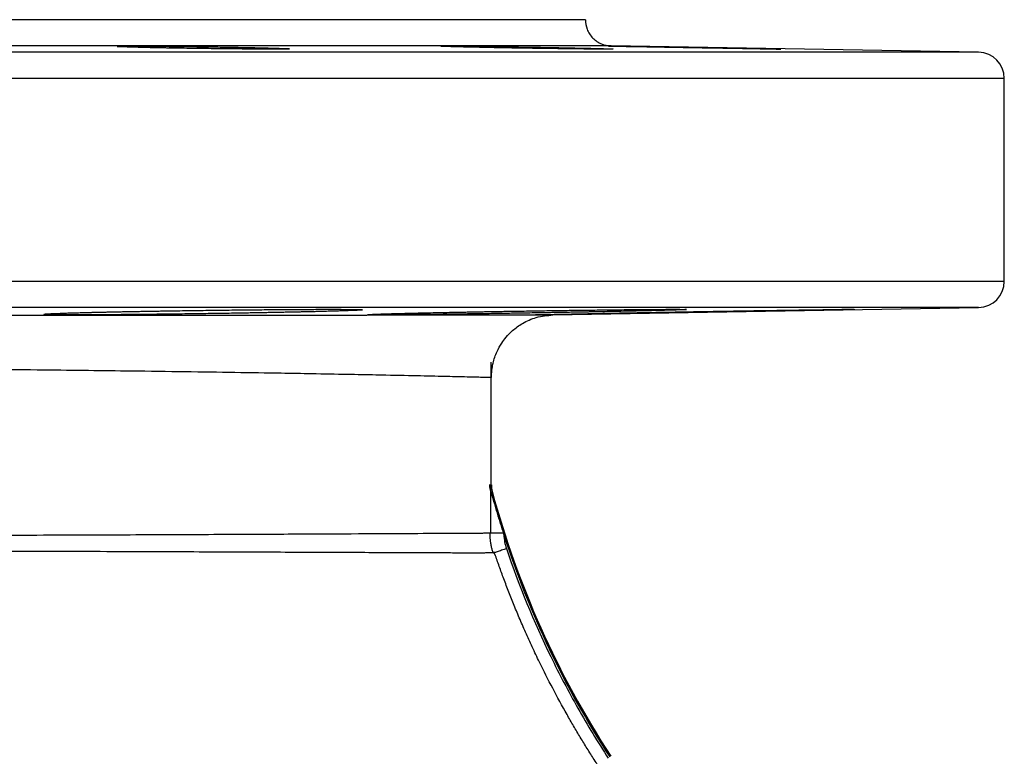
# Model space of a CAD drawing. Header units: inches. Extents: x -31 to 41.9, y -36.4 to 51.2.
# Tile 29 of 30: x 13.5 to 20.9, y 45.6 to 51.2. Entities that reach past the tile are written whole.
import ezdxf

# ---------------------------------------------------------------- set-up
doc = ezdxf.new("R2010")
doc.units = ezdxf.units.IN
doc.header["$MEASUREMENT"] = 0

msp = doc.modelspace()

# ---------------------------------------------------------------- linework, layer by layer
at = {"color": 7, "linetype": 'Continuous', "lineweight": 25}
for p, q in [((17.91, 50.9843), (-17.91, 50.9843)), ((20.6806, 50.9359), (17.91, 50.9843)), ((20.874, 49.2092), (20.874, 50.7391)), ((17.4721, 48.9564), (20.6806, 49.0124)), ((17.0077, 47.6689), (17.0077, 48.6007)), ((16.996, 47.6795), (17.0036, 47.6689)), ((17.0083, 47.6635), (17.0077, 47.6722))]:
    msp.add_line(p, q, dxfattribs=at)
at = {"color": 8, "linetype": 'Continuous', "lineweight": 25}
for p, q in [((20.6806, 50.9359), (-20.6806, 50.9359)), ((20.874, 50.7391), (-20.874, 50.7391)), ((20.874, 49.2092), (-20.874, 49.2092)), ((20.6806, 49.0124), (-20.6806, 49.0124))]:
    msp.add_line(p, q, dxfattribs=at)
at = {"color": 7, "linetype": 'Continuous', "lineweight": 25, "flags": 128}
msp.add_lwpolyline([(17.0042, 47.3135), (17.0043, 47.4965), (17.0044, 47.6795)], dxfattribs=at)
at = {"color": 7, "linetype": 'Continuous', "lineweight": 25}
for centre, start, end in [((20.6772, 50.7391), 0, 89), ((20.6772, 49.2092), 271, 0)]:
    msp.add_arc(centre, 0.1969, start, end, dxfattribs=at)
for points, knots in [([(17.7165, 51.1811), (17.7165, 51.1811), (17.7164, 51.1811), (17.7158, 51.1811), (17.7148, 51.1811), (17.7134, 51.1811), (17.7116, 51.1811), (17.7095, 51.1811), (17.7069, 51.1811), (17.7039, 51.1811), (17.7005, 51.1811), (17.6967, 51.1811), (17.6926, 51.1811), (17.688, 51.1811), (17.6831, 51.1811), (17.6777, 51.1811), (17.6719, 51.1811), (17.6658, 51.1811), (17.6592, 51.1811), (17.6523, 51.1811), (17.6354, 51.1811), (17.6047, 51.1811), (17.5534, 51.1811), (17.4926, 51.1811), (17.3975, 51.1811), (17.2531, 51.1811), (17.0374, 51.1811), (16.7796, 51.1811), (16.4772, 51.1811), (16.132, 51.1811), (15.7419, 51.1811), (15.3095, 51.1811), (14.8334, 51.1811), (14.3168, 51.1811), (13.7594, 51.1811), (13.1644, 51.1811), (12.5331, 51.1811), (11.8683, 51.1811), (11.1729, 51.1811), (10.4491, 51.1811), (9.7016, 51.1811), (8.9313, 51.1811), (8.1447, 51.1811), (7.3415, 51.1811), (6.5296, 51.1811), (5.7073, 51.1811), (4.8837, 51.1811), (4.0555, 51.1811), (3.233, 51.1811), (2.4113, 51.1811), (1.3375, 51.1811), (0, 51.1811), (-1.3375, 51.1811), (-2.4113, 51.1811), (-3.233, 51.1811), (-4.0555, 51.1811), (-4.8836, 51.1811), (-5.7073, 51.1811), (-6.5296, 51.1811), (-7.3415, 51.1811), (-8.1447, 51.1811), (-8.9313, 51.1811), (-9.7016, 51.1811), (-10.4491, 51.1811), (-11.1729, 51.1811), (-11.8683, 51.1811), (-12.533, 51.1811), (-13.1644, 51.1811), (-13.7593, 51.1811), (-14.3168, 51.1811), (-14.8334, 51.1811), (-15.3095, 51.1811), (-15.7418, 51.1811), (-16.132, 51.1811), (-16.4772, 51.1811), (-16.7796, 51.1811), (-17.0373, 51.1811), (-17.2531, 51.1811), (-17.3975, 51.1811), (-17.4926, 51.1811), (-17.5534, 51.1811), (-17.6047, 51.1811), (-17.6379, 51.1811), (-17.6587, 51.1811), (-17.6709, 51.1811), (-17.6817, 51.1811), (-17.691, 51.1811), (-17.6989, 51.1811), (-17.7053, 51.1811), (-17.7103, 51.1811), (-17.7139, 51.1811), (-17.7161, 51.1811), (-17.7164, 51.1811), (-17.7165, 51.1811)], [0, 0, 0, 0, 0.001508, 0.003016, 0.004524, 0.006032, 0.007539, 0.009047, 0.010554, 0.012061, 0.013568, 0.015075, 0.016582, 0.018089, 0.019596, 0.021104, 0.022611, 0.024119, 0.025627, 0.027135, 0.028643, 0.036047, 0.043447, 0.050847, 0.058251, 0.073493, 0.088736, 0.104366, 0.119996, 0.13595, 0.151904, 0.16811, 0.184316, 0.200694, 0.217073, 0.233539, 0.250006, 0.266472, 0.282938, 0.299317, 0.315696, 0.331901, 0.348108, 0.364061, 0.380016, 0.395645, 0.411276, 0.426518, 0.441761, 0.456563, 0.471366, 0.5, 0.528634, 0.543436, 0.558239, 0.573481, 0.588724, 0.604354, 0.619984, 0.635938, 0.651892, 0.668098, 0.684304, 0.700683, 0.717062, 0.733528, 0.749994, 0.76646, 0.782927, 0.799305, 0.815684, 0.83189, 0.848096, 0.86405, 0.880004, 0.895634, 0.911264, 0.926506, 0.941749, 0.949153, 0.956553, 0.963953, 0.971357, 0.974222, 0.977087, 0.979951, 0.982815, 0.985678, 0.988542, 0.991405, 0.994269, 0.997134, 1, 1, 1, 1]), ([(17.7165, 51.1811), (17.7165, 51.1581), (17.7207, 51.1333), (17.7348, 51.0973), (17.7408, 51.0856), (17.7552, 51.0632), (17.7636, 51.0527), (17.7824, 51.0335), (17.7928, 51.0249), (17.8149, 51.0101), (17.8265, 51.004), (17.8623, 50.9892), (17.887, 50.9847), (17.91, 50.9843)], [0, 0, 0, 0, 0.25, 0.25, 0.375, 0.375, 0.5, 0.5, 0.625, 0.625, 0.75, 0.75, 1, 1, 1, 1]), ([(14.1867, 50.9794), (14.1868, 50.9794), (14.1868, 50.9795), (14.1874, 50.9797), (14.1883, 50.9799), (14.1896, 50.98), (14.1912, 50.9801), (14.1932, 50.9803), (14.1956, 50.9804), (14.1984, 50.9805), (14.2015, 50.9807), (14.205, 50.9808), (14.2145, 50.9811), (14.2342, 50.9814), (14.2715, 50.9817), (14.3181, 50.9818), (14.3731, 50.9817), (14.4356, 50.9814), (14.5046, 50.981), (14.5787, 50.9803), (14.659, 50.9795), (14.7445, 50.9785), (14.8292, 50.9773), (14.9094, 50.9762), (14.9696, 50.9752), (15.0146, 50.9744), (15.045, 50.9739), (15.0749, 50.9734), (15.1042, 50.9728), (15.1331, 50.9723), (15.1518, 50.9719), (15.1611, 50.9717)], [0, 0, 0, 0, 0.011424, 0.022816, 0.034182, 0.04553, 0.056866, 0.068197, 0.07953, 0.090873, 0.102232, 0.113613, 0.125025, 0.187081, 0.24914, 0.310782, 0.372435, 0.433664, 0.494911, 0.555811, 0.616762, 0.682378, 0.748129, 0.803545, 0.859132, 0.88261, 0.906011, 0.929394, 0.952815, 0.976331, 1, 1, 1, 1]), ([(16.6277, 50.9809), (16.6277, 50.9809), (16.6278, 50.981), (16.6284, 50.9811), (16.6294, 50.9812), (16.6308, 50.9813), (16.6326, 50.9814), (16.6348, 50.9814), (16.6374, 50.9815), (16.6404, 50.9816), (16.6478, 50.9817), (16.6627, 50.9818), (16.691, 50.9818), (16.7267, 50.9816), (16.7699, 50.9813), (16.8199, 50.9809), (16.8755, 50.9803), (16.9356, 50.9796), (17.0011, 50.9787), (17.072, 50.9778), (17.1439, 50.9767), (17.2136, 50.9756), (17.2672, 50.9748), (17.308, 50.9741), (17.3357, 50.9736), (17.3634, 50.9732), (17.3909, 50.9727), (17.4183, 50.9722), (17.4363, 50.9719), (17.4454, 50.9717)], [0, 0, 0, 0, 0.013602, 0.027172, 0.040718, 0.054251, 0.067779, 0.081311, 0.094858, 0.108427, 0.122029, 0.183573, 0.24513, 0.307239, 0.369365, 0.432034, 0.494737, 0.55559, 0.616512, 0.682046, 0.747731, 0.803526, 0.859493, 0.882898, 0.90625, 0.929593, 0.95297, 0.976424, 1, 1, 1, 1]), ([(17.8912, 50.9817), (17.8912, 50.9817), (17.8913, 50.9817), (17.892, 50.9818), (17.893, 50.9818), (17.8945, 50.9818), (17.8964, 50.9818), (17.8987, 50.9818), (17.9015, 50.9818), (17.9046, 50.9818), (17.9082, 50.9817), (17.9122, 50.9817), (17.9167, 50.9817), (17.9215, 50.9816), (17.9268, 50.9815), (17.9325, 50.9815), (17.9471, 50.9813), (17.9747, 50.981), (18.0226, 50.9803), (18.0888, 50.9793), (18.1772, 50.9779), (18.2622, 50.9765), (18.3218, 50.9755), (18.352, 50.975), (18.3826, 50.9744), (18.4135, 50.9739), (18.4448, 50.9734), (18.4765, 50.9728), (18.5085, 50.9723), (18.53, 50.9719), (18.5408, 50.9717)], [0, 0, 0, 0, 0.016521, 0.032965, 0.049343, 0.065666, 0.081947, 0.098198, 0.114431, 0.130658, 0.146892, 0.163144, 0.179426, 0.195751, 0.212131, 0.228577, 0.245101, 0.330249, 0.41462, 0.499871, 0.624563, 0.749686, 0.781073, 0.812281, 0.843383, 0.874457, 0.905578, 0.936825, 0.968273, 1, 1, 1, 1]), ([(18.5408, 50.9688), (18.5354, 50.9689), (18.5246, 50.9691), (18.5085, 50.9693), (18.4924, 50.9696), (18.4764, 50.9699), (18.4606, 50.9702), (18.4448, 50.9704), (18.4291, 50.9707), (18.4135, 50.971), (18.398, 50.9713), (18.3826, 50.9716), (18.3673, 50.9718), (18.352, 50.9721), (18.3369, 50.9724), (18.3218, 50.9727), (18.3068, 50.9729), (18.2705, 50.9736), (18.2146, 50.9746), (18.1438, 50.976), (18.0843, 50.9772), (18.035, 50.9782), (17.9957, 50.979), (17.9625, 50.9797), (17.9403, 50.9802), (17.9257, 50.9806), (17.9165, 50.9808), (17.9087, 50.981), (17.9023, 50.9812), (17.8973, 50.9814), (17.8938, 50.9815), (17.8916, 50.9816), (17.8913, 50.9817), (17.8912, 50.9817)], [0, 0, 0, 0, 0.015909, 0.031737, 0.047496, 0.063193, 0.07884, 0.094444, 0.110017, 0.125567, 0.141104, 0.156639, 0.172179, 0.187735, 0.203317, 0.218933, 0.234593, 0.250306, 0.334135, 0.416956, 0.500229, 0.566661, 0.633006, 0.696792, 0.760545, 0.790739, 0.820713, 0.850538, 0.880288, 0.910035, 0.939855, 0.969819, 1, 1, 1, 1]), ([(14.5115, 50.9688), (14.5069, 50.9689), (14.4976, 50.9691), (14.484, 50.9693), (14.4706, 50.9696), (14.4575, 50.9699), (14.4446, 50.9702), (14.432, 50.9704), (14.4197, 50.9707), (14.4076, 50.971), (14.3957, 50.9713), (14.3841, 50.9716), (14.3574, 50.9722), (14.3186, 50.9732), (14.2714, 50.9747), (14.2322, 50.9761), (14.2099, 50.9771), (14.1987, 50.9778), (14.1933, 50.9782), (14.1895, 50.9786), (14.1872, 50.979), (14.1869, 50.9793), (14.1867, 50.9794)], [0, 0, 0, 0, 0.023735, 0.047388, 0.070972, 0.094502, 0.117993, 0.141459, 0.164914, 0.188373, 0.211851, 0.23536, 0.258915, 0.377704, 0.496102, 0.632361, 0.768185, 0.81472, 0.861055, 0.907304, 0.953581, 1, 1, 1, 1]), ([(15.4859, 50.9614), (15.4859, 50.9613), (15.4858, 50.9612), (15.4853, 50.9611), (15.4843, 50.9609), (15.483, 50.9608), (15.4814, 50.9606), (15.4794, 50.9605), (15.477, 50.9604), (15.4742, 50.9603), (15.4711, 50.9602), (15.4675, 50.96), (15.4579, 50.9598), (15.438, 50.9594), (15.4004, 50.9592), (15.3534, 50.9591), (15.2978, 50.9592), (15.2348, 50.9594), (15.1664, 50.9599), (15.0944, 50.9605), (15.0185, 50.9612), (14.9382, 50.9621), (14.8556, 50.9631), (14.7735, 50.9643), (14.7092, 50.9653), (14.6617, 50.966), (14.6304, 50.9666), (14.5996, 50.9671), (14.5696, 50.9677), (14.5401, 50.9682), (14.5211, 50.9686), (14.5115, 50.9688)], [0, 0, 0, 0, 0.011457, 0.022888, 0.034298, 0.045694, 0.057083, 0.068469, 0.07986, 0.091261, 0.102679, 0.114119, 0.125588, 0.187934, 0.250296, 0.312249, 0.374214, 0.435775, 0.497345, 0.555399, 0.613442, 0.674979, 0.736449, 0.796088, 0.8556, 0.879856, 0.903954, 0.927956, 0.951923, 0.975918, 1, 1, 1, 1]), ([(15.1611, 50.9717), (15.1659, 50.9716), (15.1754, 50.9714), (15.1893, 50.9712), (15.203, 50.9709), (15.2164, 50.9706), (15.2296, 50.9703), (15.2425, 50.97), (15.2552, 50.9697), (15.2676, 50.9694), (15.2798, 50.9692), (15.2917, 50.9689), (15.3034, 50.9686), (15.3147, 50.9683), (15.3361, 50.9678), (15.3655, 50.967), (15.4045, 50.9658), (15.4403, 50.9645), (15.4624, 50.9635), (15.4737, 50.9629), (15.4792, 50.9625), (15.4831, 50.9621), (15.4855, 50.9617), (15.4858, 50.9615), (15.4859, 50.9614)], [0, 0, 0, 0, 0.024272, 0.048481, 0.072641, 0.096768, 0.120878, 0.144985, 0.169107, 0.193257, 0.217454, 0.241711, 0.266046, 0.290473, 0.315009, 0.406954, 0.499206, 0.632005, 0.765217, 0.81223, 0.859106, 0.905953, 0.952881, 1, 1, 1, 1]), ([(17.1091, 50.9688), (17.1039, 50.9689), (17.0934, 50.9691), (17.0777, 50.9693), (17.0623, 50.9696), (17.0471, 50.9699), (17.032, 50.9702), (17.0171, 50.9705), (17.0024, 50.9708), (16.9879, 50.971), (16.9735, 50.9713), (16.9593, 50.9716), (16.9453, 50.9719), (16.9315, 50.9722), (16.8929, 50.973), (16.8331, 50.9742), (16.7597, 50.976), (16.6988, 50.9776), (16.6657, 50.9787), (16.6496, 50.9794), (16.6428, 50.9797), (16.6373, 50.98), (16.633, 50.9802), (16.6299, 50.9805), (16.628, 50.9807), (16.6278, 50.9808), (16.6277, 50.9809)], [0, 0, 0, 0, 0.019302, 0.038522, 0.057673, 0.076767, 0.095814, 0.114829, 0.133822, 0.152805, 0.171791, 0.190791, 0.209818, 0.228883, 0.247997, 0.372162, 0.49578, 0.631268, 0.766363, 0.799934, 0.833327, 0.86661, 0.899849, 0.933115, 0.966476, 1, 1, 1, 1]), ([(17.9269, 50.9599), (17.9268, 50.9599), (17.9268, 50.9598), (17.9261, 50.9597), (17.9251, 50.9597), (17.9237, 50.9596), (17.9219, 50.9595), (17.9197, 50.9594), (17.917, 50.9594), (17.914, 50.9593), (17.9106, 50.9593), (17.9067, 50.9592), (17.9025, 50.9592), (17.8979, 50.9592), (17.8928, 50.9591), (17.8874, 50.9591), (17.8815, 50.9591), (17.8753, 50.9591), (17.8686, 50.9591), (17.8534, 50.9591), (17.8265, 50.9593), (17.7829, 50.9595), (17.7326, 50.96), (17.6599, 50.9607), (17.5594, 50.9619), (17.4483, 50.9634), (17.355, 50.9647), (17.2966, 50.9656), (17.2529, 50.9663), (17.2237, 50.9668), (17.1947, 50.9673), (17.166, 50.9678), (17.1374, 50.9683), (17.1186, 50.9686), (17.1091, 50.9688)], [0, 0, 0, 0, 0.013906, 0.027748, 0.041535, 0.055274, 0.068974, 0.082641, 0.096285, 0.109913, 0.123533, 0.137153, 0.150782, 0.164426, 0.178095, 0.191796, 0.205537, 0.219326, 0.233171, 0.247079, 0.309475, 0.371886, 0.434738, 0.497594, 0.6142, 0.730594, 0.791815, 0.852912, 0.877588, 0.902134, 0.926598, 0.951031, 0.975482, 1, 1, 1, 1]), ([(17.4454, 50.9717), (17.4506, 50.9716), (17.4611, 50.9714), (17.4767, 50.9712), (17.492, 50.9709), (17.5073, 50.9706), (17.5224, 50.9703), (17.5373, 50.97), (17.5521, 50.9698), (17.5667, 50.9695), (17.5811, 50.9692), (17.5955, 50.9689), (17.6096, 50.9686), (17.6236, 50.9683), (17.6623, 50.9676), (17.7224, 50.9663), (17.7954, 50.9646), (17.8555, 50.963), (17.8883, 50.962), (17.9044, 50.9614), (17.9113, 50.9611), (17.917, 50.9608), (17.9214, 50.9606), (17.9246, 50.9604), (17.9265, 50.9601), (17.9268, 50.96), (17.9269, 50.9599)], [0, 0, 0, 0, 0.019185, 0.038321, 0.05742, 0.076493, 0.095554, 0.114613, 0.133683, 0.152776, 0.171905, 0.191081, 0.210317, 0.229625, 0.249016, 0.373356, 0.498285, 0.630751, 0.763564, 0.797476, 0.831239, 0.864915, 0.898567, 0.932257, 0.966048, 1, 1, 1, 1]), ([(18.5408, 50.9717), (18.5461, 50.9716), (18.5568, 50.9715), (18.5728, 50.9712), (18.5887, 50.9709), (18.6045, 50.9706), (18.6203, 50.9703), (18.636, 50.9701), (18.6517, 50.9698), (18.6673, 50.9695), (18.6828, 50.9692), (18.6982, 50.969), (18.7136, 50.9687), (18.729, 50.9684), (18.7442, 50.9681), (18.7594, 50.9679), (18.7746, 50.9676), (18.8109, 50.9669), (18.8666, 50.9659), (18.9375, 50.9646), (18.997, 50.9635), (19.0461, 50.9625), (19.0852, 50.9618), (19.1183, 50.9611), (19.1406, 50.9606), (19.1553, 50.9603), (19.1647, 50.96), (19.1726, 50.9598), (19.1791, 50.9597), (19.1842, 50.9595), (19.1878, 50.9594), (19.19, 50.9593), (19.1903, 50.9592), (19.1904, 50.9592)], [0, 0, 0, 0, 0.01571, 0.031368, 0.046982, 0.062562, 0.078117, 0.093656, 0.10919, 0.124727, 0.140277, 0.15585, 0.171456, 0.187104, 0.202803, 0.218563, 0.234395, 0.250306, 0.333587, 0.416415, 0.500227, 0.565882, 0.631633, 0.695149, 0.758716, 0.789089, 0.819277, 0.849341, 0.879344, 0.909349, 0.939419, 0.969615, 1, 1, 1, 1]), ([(19.1904, 50.9592), (19.1904, 50.9592), (19.1903, 50.9592), (19.1896, 50.9591), (19.1886, 50.9591), (19.1871, 50.9591), (19.1852, 50.9591), (19.1828, 50.9591), (19.18, 50.9591), (19.1769, 50.9591), (19.1732, 50.9592), (19.1692, 50.9592), (19.1647, 50.9592), (19.1598, 50.9593), (19.1545, 50.9593), (19.1488, 50.9594), (19.129, 50.9596), (19.086, 50.9602), (19.0065, 50.9613), (18.9148, 50.9626), (18.8391, 50.9638), (18.7848, 50.9647), (18.7553, 50.9652), (18.7255, 50.9657), (18.6954, 50.9662), (18.6651, 50.9667), (18.6344, 50.9672), (18.6034, 50.9677), (18.5722, 50.9682), (18.5513, 50.9686), (18.5408, 50.9688)], [0, 0, 0, 0, 0.016549, 0.033034, 0.049464, 0.065851, 0.082202, 0.098529, 0.114841, 0.131149, 0.147461, 0.163789, 0.180142, 0.196529, 0.212962, 0.229449, 0.246, 0.372853, 0.499662, 0.611777, 0.723668, 0.754868, 0.785776, 0.816463, 0.847002, 0.877465, 0.907925, 0.938454, 0.969122, 1, 1, 1, 1]), ([(13.6355, 48.9614), (13.6356, 48.9615), (13.6356, 48.9617), (13.6363, 48.962), (13.6373, 48.9622), (13.6388, 48.9625), (13.6406, 48.9628), (13.6429, 48.9631), (13.6457, 48.9633), (13.6488, 48.9636), (13.6523, 48.9639), (13.6563, 48.9642), (13.6607, 48.9645), (13.6655, 48.9649), (13.6708, 48.9652), (13.6876, 48.9661), (13.7236, 48.9678), (13.7817, 48.9699), (13.8371, 48.9717), (13.8828, 48.973), (13.9325, 48.9744), (13.9771, 48.9755), (14.0146, 48.9764), (14.0437, 48.9771), (14.0735, 48.9778), (14.1043, 48.9785), (14.1359, 48.9792), (14.1684, 48.9798), (14.2017, 48.9805), (14.2245, 48.981), (14.2359, 48.9812)], [0, 0, 0, 0, 0.017875, 0.035722, 0.053548, 0.071361, 0.089166, 0.106971, 0.124782, 0.142606, 0.16045, 0.17832, 0.196222, 0.214165, 0.232153, 0.250195, 0.37468, 0.499865, 0.562128, 0.624878, 0.686859, 0.749221, 0.780444, 0.811636, 0.842828, 0.874056, 0.905353, 0.936753, 0.968291, 1, 1, 1, 1]), ([(14.2359, 48.9812), (14.2424, 48.9813), (14.2554, 48.9816), (14.2752, 48.982), (14.2951, 48.9824), (14.3152, 48.9827), (14.3354, 48.9831), (14.3559, 48.9835), (14.3765, 48.9839), (14.3973, 48.9842), (14.4183, 48.9846), (14.4394, 48.985), (14.4607, 48.9853), (14.4823, 48.9857), (14.504, 48.986), (14.5688, 48.9871), (14.6793, 48.9888), (14.8365, 48.991), (14.9939, 48.993), (15.1483, 48.9947), (15.2975, 48.9962), (15.4387, 48.9973), (15.5697, 48.9982), (15.6878, 48.9987), (15.7917, 48.9988), (15.8647, 48.9987), (15.914, 48.9984), (15.9464, 48.9981), (15.9741, 48.9977), (15.9932, 48.9974), (16.006, 48.997), (16.0143, 48.9967), (16.0214, 48.9964), (16.0271, 48.9961), (16.0316, 48.9958), (16.0348, 48.9954), (16.0368, 48.9951), (16.037, 48.9948), (16.0371, 48.9947)], [0, 0, 0, 0, 0.008935, 0.017859, 0.026774, 0.035685, 0.044593, 0.053503, 0.062416, 0.071338, 0.080269, 0.089215, 0.098177, 0.107159, 0.116165, 0.125196, 0.187524, 0.250125, 0.312707, 0.375201, 0.437515, 0.500303, 0.562568, 0.624847, 0.687606, 0.749955, 0.781178, 0.812358, 0.843608, 0.87504, 0.890724, 0.906361, 0.921964, 0.937548, 0.953129, 0.968722, 0.98434, 1, 1, 1, 1]), ([(16.0371, 48.9947), (16.0371, 48.9946), (16.037, 48.9945), (16.0364, 48.9942), (16.0354, 48.994), (16.0339, 48.9937), (16.032, 48.9935), (16.0297, 48.9932), (16.0247, 48.9927), (16.0149, 48.992), (15.991, 48.9906), (15.9488, 48.9888), (15.8906, 48.9868), (15.8354, 48.9851), (15.7896, 48.9839), (15.7398, 48.9825), (15.6949, 48.9814), (15.6572, 48.9805), (15.6279, 48.9798), (15.5978, 48.9792), (15.5671, 48.9785), (15.5356, 48.9778), (15.5034, 48.9771), (15.4705, 48.9764), (15.448, 48.976), (15.4367, 48.9757)], [0, 0, 0, 0, 0.017789, 0.035591, 0.053412, 0.071257, 0.089132, 0.107044, 0.124997, 0.187483, 0.250092, 0.375498, 0.500219, 0.562499, 0.624828, 0.68752, 0.749866, 0.781454, 0.812882, 0.844185, 0.875397, 0.90655, 0.93768, 0.968819, 1, 1, 1, 1]), ([(16.0765, 48.9586), (16.0766, 48.9586), (16.0766, 48.9587), (16.0772, 48.9589), (16.0782, 48.959), (16.0796, 48.9592), (16.0814, 48.9594), (16.0835, 48.9596), (16.0861, 48.9598), (16.0891, 48.96), (16.0963, 48.9605), (16.111, 48.9612), (16.1387, 48.9623), (16.174, 48.9636), (16.2168, 48.9649), (16.2667, 48.9663), (16.3421, 48.9683), (16.4303, 48.9705), (16.5293, 48.9727), (16.6086, 48.9744), (16.6925, 48.9761), (16.7627, 48.9774), (16.8167, 48.9785), (16.8532, 48.9792), (16.8904, 48.9798), (16.9281, 48.9805), (16.9537, 48.981), (16.9665, 48.9812)], [0, 0, 0, 0, 0.013906, 0.027793, 0.041664, 0.055525, 0.069382, 0.083239, 0.097102, 0.110976, 0.124867, 0.187144, 0.249585, 0.312049, 0.37466, 0.437225, 0.499838, 0.624575, 0.686801, 0.749384, 0.811698, 0.874441, 0.899314, 0.924278, 0.949363, 0.974594, 1, 1, 1, 1]), ([(16.9665, 48.9812), (16.9733, 48.9813), (16.987, 48.9816), (17.0075, 48.9819), (17.0282, 48.9823), (17.0489, 48.9826), (17.0696, 48.983), (17.0905, 48.9834), (17.1114, 48.9837), (17.1324, 48.9841), (17.1535, 48.9844), (17.1746, 48.9847), (17.1958, 48.9851), (17.2171, 48.9854), (17.2769, 48.9864), (17.3758, 48.9879), (17.5121, 48.9899), (17.6457, 48.9918), (17.7741, 48.9934), (17.8961, 48.9949), (18.0099, 48.9962), (18.1143, 48.9972), (18.2076, 48.998), (18.2886, 48.9985), (18.3564, 48.9988), (18.4103, 48.9988), (18.44, 48.9986), (18.4551, 48.9984), (18.4621, 48.9983), (18.4679, 48.9981), (18.4724, 48.9979), (18.4756, 48.9977), (18.4776, 48.9975), (18.4779, 48.9974), (18.478, 48.9973)], [0, 0, 0, 0, 0.009622, 0.019236, 0.028844, 0.03845, 0.048055, 0.057665, 0.06728, 0.076905, 0.086542, 0.096194, 0.105865, 0.115557, 0.125274, 0.187542, 0.250124, 0.312589, 0.375329, 0.437596, 0.499973, 0.562733, 0.62515, 0.687333, 0.749957, 0.812581, 0.874849, 0.892673, 0.910488, 0.928311, 0.946158, 0.964044, 0.981986, 1, 1, 1, 1]), ([(17.34, 48.957), (17.34, 48.9571), (17.3401, 48.9571), (17.3407, 48.9572), (17.3417, 48.9572), (17.343, 48.9573), (17.3447, 48.9574), (17.3468, 48.9575), (17.3493, 48.9576), (17.3522, 48.9577), (17.3554, 48.9578), (17.359, 48.9579), (17.369, 48.9582), (17.3898, 48.9588), (17.4295, 48.9598), (17.4798, 48.961), (17.5403, 48.9623), (17.6106, 48.9638), (17.6899, 48.9655), (17.7775, 48.9672), (17.8723, 48.9691), (17.9735, 48.971), (18.0798, 48.973), (18.1909, 48.975), (18.2798, 48.9766), (18.3442, 48.9778), (18.3829, 48.9785), (18.4219, 48.9791), (18.4612, 48.9798), (18.5009, 48.9805), (18.5275, 48.981), (18.5408, 48.9812)], [0, 0, 0, 0, 0.011331, 0.022651, 0.033966, 0.045279, 0.056594, 0.067917, 0.07925, 0.0906, 0.10197, 0.113363, 0.124785, 0.187371, 0.249786, 0.312119, 0.374534, 0.437, 0.499745, 0.562223, 0.624941, 0.687103, 0.749759, 0.811729, 0.874633, 0.895276, 0.915989, 0.936795, 0.957717, 0.978778, 1, 1, 1, 1]), ([(18.478, 48.9973), (18.478, 48.9972), (18.4779, 48.9971), (18.4773, 48.997), (18.4763, 48.9968), (18.4749, 48.9967), (18.4732, 48.9965), (18.471, 48.9963), (18.4684, 48.9962), (18.4655, 48.996), (18.4582, 48.9956), (18.4435, 48.9949), (18.4158, 48.9939), (18.3805, 48.9927), (18.3376, 48.9915), (18.2877, 48.9902), (18.2122, 48.9883), (18.1238, 48.9863), (18.0246, 48.9842), (17.9451, 48.9825), (17.8613, 48.9809), (17.7911, 48.9795), (17.737, 48.9785), (17.7004, 48.9778), (17.6634, 48.9771), (17.6259, 48.9764), (17.6007, 48.976), (17.5881, 48.9757)], [0, 0, 0, 0, 0.013931, 0.027839, 0.041727, 0.055601, 0.069463, 0.083318, 0.097169, 0.111022, 0.124879, 0.187214, 0.249557, 0.312197, 0.374741, 0.437581, 0.500085, 0.624945, 0.687523, 0.749928, 0.812439, 0.874794, 0.899902, 0.924949, 0.949963, 0.974971, 1, 1, 1, 1]), ([(18.5408, 48.9812), (18.548, 48.9813), (18.5623, 48.9816), (18.5837, 48.9819), (18.6051, 48.9823), (18.6265, 48.9827), (18.6479, 48.983), (18.6693, 48.9834), (18.6906, 48.9837), (18.7119, 48.9841), (18.7332, 48.9844), (18.7545, 48.9848), (18.8071, 48.9857), (18.8903, 48.987), (19.0012, 48.9888), (19.1081, 48.9905), (19.2093, 48.992), (19.3042, 48.9934), (19.3915, 48.9947), (19.4706, 48.9958), (19.5408, 48.9968), (19.6016, 48.9975), (19.652, 48.9981), (19.6917, 48.9985), (19.7139, 48.9987), (19.7257, 48.9988), (19.7315, 48.9988), (19.736, 48.9988), (19.7392, 48.9987), (19.7412, 48.9987), (19.7415, 48.9986), (19.7416, 48.9986)], [0, 0, 0, 0, 0.0113842, 0.0227607, 0.034133, 0.0455048, 0.0568797, 0.0682613, 0.0796532, 0.0910592, 0.1024829, 0.1139279, 0.125398, 0.1876227, 0.2502625, 0.3125985, 0.375398, 0.4378797, 0.500241, 0.5624802, 0.6252258, 0.6878608, 0.7501006, 0.8123109, 0.8749919, 0.8959729, 0.9168709, 0.9377041, 0.9584909, 0.97925, 1, 1, 1, 1]), ([(19.7416, 48.9986), (19.7416, 48.9986), (19.7415, 48.9986), (19.7409, 48.9985), (19.7399, 48.9984), (19.7386, 48.9984), (19.7369, 48.9983), (19.7348, 48.9982), (19.7323, 48.9981), (19.7294, 48.998), (19.7262, 48.9979), (19.7226, 48.9978), (19.7126, 48.9976), (19.6918, 48.997), (19.6521, 48.9962), (19.6018, 48.9951), (19.5412, 48.9939), (19.4709, 48.9925), (19.3915, 48.991), (19.3039, 48.9894), (19.209, 48.9876), (19.1079, 48.9858), (19.0012, 48.9839), (18.8903, 48.9819), (18.8012, 48.9803), (18.7368, 48.9792), (18.6977, 48.9785), (18.6586, 48.9778), (18.6194, 48.9771), (18.5801, 48.9764), (18.5539, 48.976), (18.5408, 48.9757)], [0, 0, 0, 0, 0.011317, 0.022631, 0.033944, 0.045259, 0.056579, 0.067909, 0.079249, 0.090604, 0.101977, 0.11337, 0.124786, 0.187418, 0.249787, 0.312204, 0.374535, 0.437154, 0.499747, 0.562475, 0.624943, 0.687429, 0.749761, 0.812375, 0.874637, 0.895644, 0.916575, 0.937454, 0.958302, 0.979144, 1, 1, 1, 1]), ([(4.9788, 48.9548), (5.0044, 48.9548), (5.0555, 48.9548), (5.1319, 48.9548), (5.2081, 48.9548), (5.2841, 48.9548), (5.3598, 48.9548), (5.4352, 48.9548), (5.5104, 48.9548), (5.5853, 48.9548), (5.6599, 48.9548), (5.7343, 48.9548), (5.8085, 48.9548), (5.8823, 48.9548), (5.9559, 48.9548), (6.0293, 48.9548), (6.1024, 48.9548), (6.1752, 48.9548), (6.2477, 48.9548), (6.32, 48.9548), (6.392, 48.9548), (6.4637, 48.9548), (6.5352, 48.9548), (6.6064, 48.9548), (6.6773, 48.9549), (6.748, 48.9549), (6.8184, 48.9549), (6.8885, 48.9549), (6.9584, 48.9549), (7.0279, 48.9549), (7.0972, 48.9549), (7.1663, 48.9549), (7.235, 48.9549), (7.3035, 48.9549), (7.3717, 48.9549), (7.4396, 48.9549), (7.5073, 48.9549), (7.5746, 48.9549), (7.6417, 48.9549), (7.7085, 48.9549), (7.7751, 48.9549), (7.8413, 48.9549), (7.9073, 48.9549), (7.973, 48.9549), (8.0385, 48.9549), (8.1036, 48.9549), (8.1685, 48.9549), (8.2331, 48.9549), (8.2974, 48.9549), (8.3614, 48.9549), (8.4251, 48.9549), (8.4886, 48.9549), (8.5518, 48.9549), (8.6147, 48.955), (8.6773, 48.955), (8.7397, 48.955), (8.8017, 48.955), (8.8635, 48.955), (8.925, 48.955), (8.9862, 48.955), (9.0472, 48.955), (9.1078, 48.955), (9.1682, 48.955), (9.2283, 48.955), (9.2881, 48.955), (9.3476, 48.955), (9.4069, 48.955), (9.4659, 48.955), (9.5245, 48.955), (9.5829, 48.955), (9.6411, 48.955), (9.6989, 48.955), (9.7565, 48.955), (9.8138, 48.955), (9.8708, 48.955), (9.9275, 48.955), (10.1687, 48.9551), (10.5793, 48.9551), (11.1365, 48.9551), (11.6517, 48.9552), (12.1461, 48.9552), (12.6268, 48.9553), (13.0997, 48.9553), (13.5529, 48.9554), (14.1101, 48.9555), (14.7735, 48.9556), (15.3581, 48.9557), (15.787, 48.9558), (16.0768, 48.9559), (16.3395, 48.956), (16.58, 48.956), (16.7882, 48.9561), (16.9408, 48.9562), (17.0471, 48.9562), (17.1214, 48.9562), (17.1873, 48.9563), (17.2361, 48.9563), (17.2715, 48.9563), (17.2963, 48.9563), (17.3195, 48.9563), (17.3409, 48.9563), (17.3607, 48.9563), (17.3788, 48.9563), (17.3953, 48.9563), (17.4101, 48.9563), (17.4233, 48.9563), (17.4349, 48.9564), (17.4449, 48.9564), (17.4534, 48.9564), (17.4602, 48.9564), (17.4655, 48.9564), (17.4693, 48.9564), (17.4716, 48.9564), (17.4719, 48.9564), (17.4721, 48.9564)], [0, 0, 0, 0, 0.003589, 0.007172, 0.010747, 0.014316, 0.017878, 0.021433, 0.024981, 0.028522, 0.032056, 0.035583, 0.039103, 0.042617, 0.046123, 0.049623, 0.053115, 0.056601, 0.06008, 0.063552, 0.067017, 0.070475, 0.073926, 0.077371, 0.080808, 0.084239, 0.087662, 0.091079, 0.094489, 0.097891, 0.101287, 0.104676, 0.108059, 0.111434, 0.114802, 0.118164, 0.121518, 0.124866, 0.128206, 0.13154, 0.134867, 0.138187, 0.1415, 0.144806, 0.148105, 0.151398, 0.154683, 0.157962, 0.161233, 0.164498, 0.167756, 0.171007, 0.174251, 0.177488, 0.180718, 0.183941, 0.187157, 0.190367, 0.193569, 0.196765, 0.199954, 0.203135, 0.20631, 0.209478, 0.212639, 0.215793, 0.218941, 0.222081, 0.225215, 0.228341, 0.231461, 0.234573, 0.237679, 0.240778, 0.24387, 0.246955, 0.250033, 0.283338, 0.315221, 0.345682, 0.37472, 0.405922, 0.437206, 0.46857, 0.500016, 0.558666, 0.624783, 0.655941, 0.687106, 0.719105, 0.749909, 0.782692, 0.812605, 0.828668, 0.844407, 0.859822, 0.874912, 0.882465, 0.889994, 0.897499, 0.904979, 0.912435, 0.919867, 0.927274, 0.934657, 0.942015, 0.949349, 0.956658, 0.963943, 0.971204, 0.97844, 0.985651, 0.992838, 1, 1, 1, 1]), ([(15.4367, 48.9757), (15.4301, 48.9756), (15.4169, 48.9753), (15.3969, 48.975), (15.3768, 48.9746), (15.3565, 48.9742), (15.3361, 48.9738), (15.3155, 48.9734), (15.2949, 48.973), (15.274, 48.9726), (15.2531, 48.9722), (15.232, 48.9719), (15.2108, 48.9715), (15.1894, 48.9711), (15.168, 48.9707), (15.103, 48.9696), (14.9926, 48.9678), (14.8354, 48.9654), (14.6784, 48.9633), (14.5241, 48.9614), (14.375, 48.9598), (14.2339, 48.9585), (14.1029, 48.9576), (13.9848, 48.957), (13.8808, 48.9568), (13.8079, 48.957), (13.7586, 48.9573), (13.7262, 48.9576), (13.6985, 48.958), (13.6795, 48.9585), (13.6666, 48.9588), (13.6583, 48.9592), (13.6513, 48.9595), (13.6455, 48.9598), (13.641, 48.9602), (13.6379, 48.9606), (13.6359, 48.961), (13.6356, 48.9613), (13.6355, 48.9614)], [0, 0, 0, 0, 0.009075, 0.018119, 0.027136, 0.036128, 0.045099, 0.054052, 0.062989, 0.071915, 0.080833, 0.089745, 0.098655, 0.107566, 0.116481, 0.125403, 0.188048, 0.250289, 0.312973, 0.375222, 0.437634, 0.500333, 0.56262, 0.624895, 0.687632, 0.749999, 0.781245, 0.812398, 0.843619, 0.875067, 0.890732, 0.906345, 0.921925, 0.937491, 0.953063, 0.968659, 0.984298, 1, 1, 1, 1]), ([(17.5881, 48.9757), (17.5811, 48.9756), (17.5673, 48.9754), (17.5465, 48.975), (17.5257, 48.9746), (17.5048, 48.9743), (17.484, 48.9739), (17.463, 48.9735), (17.4421, 48.9732), (17.4211, 48.9728), (17.4001, 48.9724), (17.3791, 48.9721), (17.358, 48.9717), (17.3369, 48.9714), (17.277, 48.9704), (17.1781, 48.9688), (17.0417, 48.9666), (16.9084, 48.9646), (16.78, 48.9628), (16.6582, 48.9612), (16.5445, 48.9598), (16.4402, 48.9587), (16.3469, 48.9578), (16.2659, 48.9572), (16.1982, 48.9569), (16.1442, 48.9568), (16.1146, 48.957), (16.0994, 48.9573), (16.0924, 48.9574), (16.0866, 48.9576), (16.0821, 48.9578), (16.0789, 48.958), (16.0769, 48.9583), (16.0767, 48.9585), (16.0765, 48.9586)], [0, 0, 0, 0, 0.009752, 0.019476, 0.029174, 0.03885, 0.048506, 0.058146, 0.067772, 0.077389, 0.086998, 0.096602, 0.106206, 0.115811, 0.125421, 0.188027, 0.250305, 0.312946, 0.375435, 0.437793, 0.500048, 0.562794, 0.625153, 0.687382, 0.749978, 0.812581, 0.874891, 0.892726, 0.910536, 0.928343, 0.946171, 0.964041, 0.981977, 1, 1, 1, 1]), ([(17.0079, 48.484), (17.0103, 48.5204), (17.0148, 48.588), (17.0459, 48.6755), (17.0815, 48.74), (17.121, 48.7928), (17.1716, 48.8448), (17.2466, 48.8987), (17.3495, 48.9447), (17.4297, 48.9523), (17.4721, 48.9564)], [0, 0, 0, 0, 0.148808, 0.276268, 0.376072, 0.450119, 0.545392, 0.67229, 0.826593, 1, 1, 1, 1]), ([(18.5408, 48.9757), (18.5331, 48.9756), (18.5179, 48.9753), (18.495, 48.9749), (18.4722, 48.9746), (18.4496, 48.9742), (18.427, 48.9738), (18.4046, 48.9734), (18.3823, 48.973), (18.3601, 48.9726), (18.3379, 48.9722), (18.3159, 48.9719), (18.294, 48.9715), (18.2723, 48.9711), (18.2506, 48.9707), (18.229, 48.9704), (18.2075, 48.97), (18.1862, 48.9696), (18.1649, 48.9693), (18.1437, 48.9689), (18.1227, 48.9686), (18.1017, 48.9682), (18.0514, 48.9673), (17.9734, 48.966), (17.8721, 48.9644), (17.7773, 48.9628), (17.69, 48.9614), (17.6109, 48.9602), (17.5407, 48.9591), (17.4799, 48.9583), (17.4296, 48.9576), (17.3899, 48.9571), (17.3677, 48.9569), (17.3559, 48.9569), (17.3501, 48.9569), (17.3456, 48.9569), (17.3424, 48.9569), (17.3404, 48.957), (17.3401, 48.957), (17.34, 48.957)], [0, 0, 0, 0, 0.012184, 0.024314, 0.036395, 0.048432, 0.060427, 0.072387, 0.084314, 0.096214, 0.10809, 0.119947, 0.131789, 0.14362, 0.155445, 0.167267, 0.179092, 0.190922, 0.202763, 0.214619, 0.226493, 0.23839, 0.250313, 0.312872, 0.37544, 0.438029, 0.500274, 0.562597, 0.62525, 0.687873, 0.750117, 0.812352, 0.875, 0.895979, 0.916864, 0.937681, 0.958458, 0.979222, 1, 1, 1, 1]), ([(17.0065, 48.484), (17.0067, 48.484), (17.007, 48.484), (17.0074, 48.484), (17.0076, 48.4841), (17.0077, 48.4841), (17.0078, 48.4841), (17.0078, 48.4841), (17.0078, 48.4842), (17.0079, 48.4842), (17.0079, 48.4842), (17.0079, 48.4842), (17.0079, 48.4842), (17.0079, 48.4842), (17.0077, 48.4843), (17.0074, 48.4843), (17.007, 48.4843), (17.0064, 48.4843), (17.0058, 48.4843), (17.0049, 48.4843), (17.0035, 48.4843), (17.0012, 48.4843), (16.9976, 48.4844), (16.9928, 48.4845), (16.9867, 48.4846), (16.9784, 48.4848), (16.968, 48.485), (16.9479, 48.4855), (16.915, 48.4863), (16.8598, 48.4876), (16.7722, 48.4897), (16.634, 48.4929), (16.4196, 48.4976), (16.1766, 48.5027), (15.9165, 48.5077), (15.6769, 48.5121), (15.3954, 48.5169), (14.9656, 48.5238), (14.3787, 48.532), (13.6112, 48.5411), (12.8085, 48.5491), (11.8815, 48.5569), (10.8699, 48.564), (9.9677, 48.5694), (9.2227, 48.5734), (8.6679, 48.5763), (8.1175, 48.5789), (7.7177, 48.5807), (7.4703, 48.5817), (7.3727, 48.5821), (7.2721, 48.5826), (7.1685, 48.583), (7.0619, 48.5834), (6.9523, 48.5839), (6.8396, 48.5843), (6.7238, 48.5848), (6.605, 48.5852), (6.483, 48.5857), (6.3578, 48.5861), (6.2295, 48.5866), (6.098, 48.5871), (5.9633, 48.5876), (5.8253, 48.5881), (5.6841, 48.5886), (5.5396, 48.5891), (5.3918, 48.5896), (5.2407, 48.5902), (5.0862, 48.5907), (4.9819, 48.591), (4.9292, 48.5912)], [0, 0, 0, 0, 0.004649, 0.009793, 0.015121, 0.017252, 0.019212, 0.020974, 0.022509, 0.023792, 0.024794, 0.025488, 0.025848, 0.025909, 0.026032, 0.026275, 0.026633, 0.027104, 0.027683, 0.028368, 0.029153, 0.031228, 0.033981, 0.037484, 0.041791, 0.046933, 0.054004, 0.061477, 0.081852, 0.103141, 0.125117, 0.164006, 0.205653, 0.250109, 0.279672, 0.312922, 0.338987, 0.375254, 0.447014, 0.500013, 0.561445, 0.62376, 0.68664, 0.749959, 0.781016, 0.811154, 0.840387, 0.868737, 0.873616, 0.878632, 0.883784, 0.889073, 0.894498, 0.90006, 0.905759, 0.911595, 0.917568, 0.923677, 0.929925, 0.936309, 0.942832, 0.949492, 0.956291, 0.963227, 0.970303, 0.977518, 0.984872, 0.992366, 1, 1, 1, 1]), ([(17.0043, 47.625), (17.0036, 47.6277), (17.002, 47.6335), (17, 47.6426), (16.9981, 47.6537), (16.9966, 47.6661), (16.9962, 47.6752), (16.996, 47.6795)], [0, 0, 0, 0, 0.154063, 0.320654, 0.499674, 0.765029, 1, 1, 1, 1]), ([(17.0148, 47.6248), (17.0148, 47.6239), (17.0148, 47.6221), (17.0146, 47.62), (17.0144, 47.6182), (17.014, 47.6168), (17.0135, 47.6158), (17.0129, 47.6152), (17.0122, 47.615), (17.0114, 47.6152), (17.0105, 47.6158), (17.0095, 47.6169), (17.0084, 47.6183), (17.0071, 47.6201), (17.0058, 47.6223), (17.0048, 47.6241), (17.0043, 47.625)], [0, 0, 0, 0, 0.071471, 0.1429067, 0.2143144, 0.2857011, 0.3570741, 0.4284405, 0.4998076, 0.5711825, 0.6425725, 0.7139847, 0.7854264, 0.8569047, 0.9284268, 1, 1, 1, 1]), ([(17.0043, 47.625), (17.0049, 47.6228), (17.0061, 47.6185), (17.0081, 47.6116), (17.0101, 47.6045), (17.0123, 47.5969), (17.0153, 47.586), (17.0197, 47.5707), (17.0269, 47.5457), (17.0365, 47.5126), (17.0481, 47.4735), (17.0601, 47.4337), (17.0722, 47.3943), (17.0847, 47.3541), (17.0934, 47.327), (17.0977, 47.3134)], [0, 0, 0, 0, 0.0235006, 0.0477219, 0.0727051, 0.0984881, 0.1251052, 0.1821595, 0.2500613, 0.3694754, 0.4999106, 0.6217897, 0.7456371, 0.871646, 1, 1, 1, 1]), ([(4.9357, 47.2826), (4.9614, 47.2826), (5.0129, 47.2826), (5.09, 47.2827), (5.167, 47.2827), (5.2438, 47.2828), (5.3204, 47.2828), (5.3969, 47.2829), (5.4733, 47.2829), (5.626, 47.283), (5.8543, 47.2831), (6.2577, 47.2836), (6.7585, 47.2842), (7.3498, 47.2848), (7.9328, 47.2855), (8.4509, 47.286), (9.0093, 47.2868), (9.5522, 47.2877), (10.127, 47.2887), (10.6825, 47.2898), (11.1789, 47.2909), (11.7277, 47.2922), (12.1544, 47.2934), (12.5286, 47.2944), (12.9051, 47.2957), (13.4612, 47.2975), (14.0363, 47.2996), (14.507, 47.3015), (14.9531, 47.3034), (15.4555, 47.3056), (15.9679, 47.308), (16.3811, 47.3102), (16.6437, 47.3116), (16.8016, 47.3125), (16.8725, 47.3129), (16.9127, 47.3131), (16.9333, 47.3132), (16.9524, 47.3132), (16.9695, 47.3133), (16.984, 47.3134), (16.9954, 47.3134), (17.0016, 47.3134), (17.0042, 47.3135)], [0, 0, 0, 0, 0.003891, 0.007779, 0.011666, 0.015551, 0.019434, 0.023316, 0.027196, 0.031074, 0.04664, 0.062201, 0.093355, 0.124796, 0.15603, 0.18756, 0.210223, 0.249844, 0.280916, 0.312001, 0.350966, 0.374385, 0.418799, 0.437223, 0.453045, 0.499713, 0.561951, 0.593162, 0.624313, 0.687454, 0.749682, 0.812592, 0.87424, 0.905897, 0.937034, 0.946051, 0.955681, 0.96575, 0.975851, 0.985432, 0.993779, 1, 1, 1, 1]), ([(16.9958, 47.3135), (16.9958, 47.309), (16.9959, 47.3005), (16.9964, 47.2883), (16.9971, 47.2773), (16.998, 47.2675), (16.9989, 47.259), (16.9998, 47.2517), (17.0006, 47.2457), (17.0014, 47.2408), (17.0034, 47.2282), (17.0072, 47.2088), (17.0137, 47.1836), (17.0186, 47.1683), (17.0209, 47.1612)], [0, 0, 0, 0, 0.08643, 0.165158, 0.236121, 0.299271, 0.354576, 0.402014, 0.441572, 0.473243, 0.497022, 0.688613, 0.856301, 1, 1, 1, 1]), ([(16.9958, 47.3135), (16.9963, 47.3135), (16.9988, 47.3135), (17.0091, 47.3135), (17.0168, 47.3135), (17.0363, 47.3134), (17.0481, 47.3134), (17.0728, 47.3134), (17.0856, 47.3134), (17.0977, 47.3134)], [0, 0, 0, 0, 0.25, 0.25, 0.5, 0.5, 0.75, 0.75, 1, 1, 1, 1]), ([(17.0315, 47.1648), (17.0315, 47.1652), (17.0315, 47.1657), (17.0313, 47.1664), (17.0312, 47.1667), (17.0312, 47.1669), (17.0312, 47.1669), (17.0312, 47.167), (17.031, 47.1669), (17.0307, 47.1669), (17.0295, 47.1667), (17.0269, 47.1665), (17.0226, 47.166), (17.015, 47.1653), (17.0034, 47.1644), (16.9835, 47.1632), (16.9546, 47.1622), (16.9164, 47.1618), (16.8717, 47.1619), (16.8216, 47.1621), (16.7641, 47.1623), (16.6806, 47.1626), (16.559, 47.1631), (16.3902, 47.1637), (16.1931, 47.1646), (15.977, 47.1654), (15.73, 47.1665), (15.4615, 47.1674), (15.1643, 47.1686), (14.8502, 47.1698), (14.5157, 47.171), (14.1529, 47.1724), (13.778, 47.1736), (13.2514, 47.1755), (12.696, 47.177), (12.0938, 47.1788), (11.623, 47.18), (11.1384, 47.1811), (10.6386, 47.1822), (10.1271, 47.1832), (9.4252, 47.1845), (8.5096, 47.1857), (7.6478, 47.1869), (7.0578, 47.1875), (6.762, 47.1878), (6.461, 47.188), (6.208, 47.1882), (6.0051, 47.1883), (5.854, 47.1885), (5.7022, 47.1886), (5.5498, 47.1888), (5.3968, 47.1889), (5.2433, 47.1891), (5.0892, 47.1892), (4.986, 47.1893), (4.9344, 47.1894)], [0, 0, 0, 0, 0.003903, 0.005858, 0.006431, 0.006836, 0.007081, 0.007181, 0.007265, 0.007388, 0.007878, 0.009613, 0.012271, 0.015734, 0.022918, 0.031535, 0.04633, 0.063025, 0.078358, 0.094505, 0.109994, 0.125818, 0.156263, 0.188131, 0.21815, 0.250377, 0.279997, 0.312949, 0.344416, 0.375752, 0.406968, 0.438111, 0.471426, 0.500356, 0.562831, 0.594272, 0.625662, 0.65717, 0.688045, 0.71931, 0.750198, 0.812212, 0.87521, 0.89065, 0.906229, 0.921947, 0.937804, 0.94556, 0.953321, 0.961088, 0.96886, 0.976637, 0.984419, 0.992207, 1, 1, 1, 1]), ([(17.1215, 47.1954), (17.1099, 47.1914), (17.0974, 47.1872), (17.0732, 47.179), (17.0615, 47.175), (17.042, 47.1684), (17.0343, 47.1657), (17.024, 47.1622), (17.0214, 47.1614), (17.0209, 47.1612)], [0, 0, 0, 0, 0.25, 0.25, 0.5, 0.5, 0.75, 0.75, 1, 1, 1, 1]), ([(17.8102, 45.5637), (17.8012, 45.5776), (17.7832, 45.6053), (17.7566, 45.6471), (17.7302, 45.6891), (17.7042, 45.7313), (17.6784, 45.7737), (17.6529, 45.8163), (17.6277, 45.859), (17.6028, 45.902), (17.5492, 45.996), (17.4701, 46.1411), (17.3839, 46.3115), (17.3166, 46.453), (17.266, 46.5646), (17.2189, 46.673), (17.1753, 46.7781), (17.135, 46.8797), (17.0978, 46.9779), (17.0634, 47.0724), (17.042, 47.1345), (17.0315, 47.1648)], [0, 0, 0, 0, 0.02776, 0.055527, 0.083301, 0.111083, 0.138873, 0.16667, 0.194477, 0.222293, 0.250118, 0.376441, 0.499939, 0.571086, 0.639742, 0.705921, 0.769632, 0.830888, 0.889696, 0.946064, 1, 1, 1, 1]), ([(17.1215, 47.1954), (17.2165, 46.916), (17.3282, 46.6447), (17.5202, 46.2498), (17.5883, 46.1201), (17.6966, 45.9286), (17.7338, 45.8653), (17.8101, 45.7396), (17.8494, 45.6773), (17.8896, 45.6155)], [0, 0, 0, 0, 0.5, 0.5, 0.75, 0.75, 0.875, 0.875, 1, 1, 1, 1])]:
    msp.add_open_spline(points, degree=3, knots=knots, dxfattribs=at)
for points in [[(17.0079, 47.6766), (17.0079, 47.6592), (17.0102, 47.6416), (17.0148, 47.6248)], [(17.0148, 47.6248), (17.2051, 46.924), (17.5045, 46.2505), (17.9082, 45.6306)], [(17.0977, 47.3134), (17.0992, 47.3087), (17.1008, 47.304), (17.1023, 47.2994)], [(17.1023, 47.2994), (17.1036, 47.2639), (17.11, 47.2292), (17.1215, 47.1954)], [(17.1023, 47.2994), (17.2918, 46.7137), (17.5589, 46.1505), (17.9007, 45.6257)]]:
    msp.add_open_spline(points, degree=3, dxfattribs=at)

doc.saveas('drawing.dxf')
